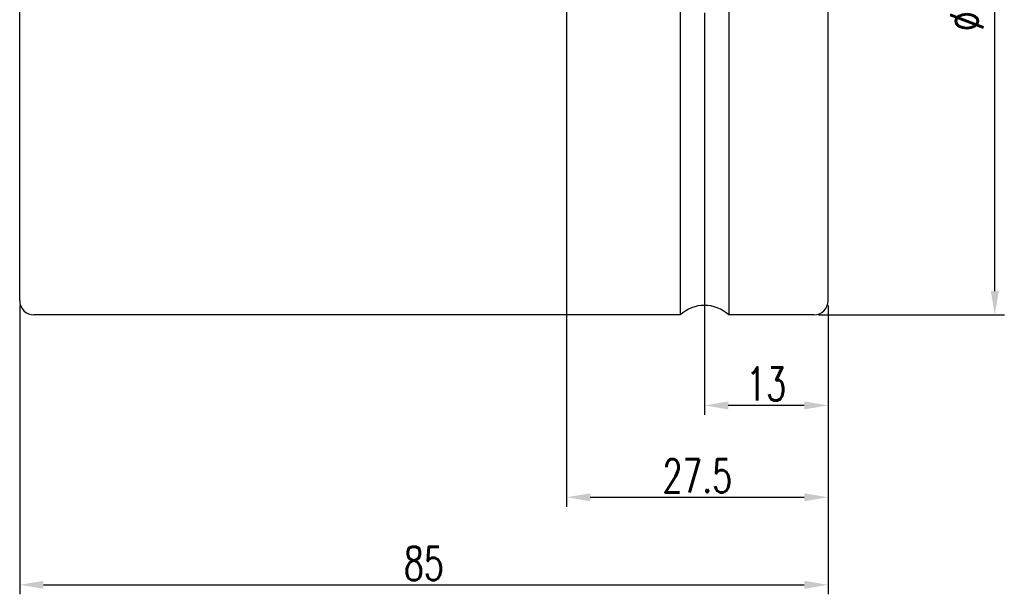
# Model space of a CAD drawing. Extents: x 26 to 247, y 51 to 173.
# Tile 2 of 50: x 143 to 247, y 51 to 111. Entities that reach past the tile are written whole.
import ezdxf

# ---------------------------------------------------------------- set-up
doc = ezdxf.new("R2010")
doc.units = 0
doc.header["$MEASUREMENT"] = 0
doc.layers.add('DIM', color=4, linetype='CONTINUOUS')
doc.layers.add('OUT', color=3, linetype='CONTINUOUS')
doc.styles.add('CHN', font='SIMPLEX.shx', dxfattribs={"width": 0.7, "bigfont": 'CHINESET.shx'})
doc.dimstyles.get("Standard").update_dxf_attribs({"dimscale": 0, "dimtxt": 4, "dimasz": 3, "dimexe": 1, "dimexo": 0.5, "dimgap": 1, "dimtad": 1, "dimdsep": 46, "dimtxsty": 'CHN', "dimcen": 0.09, "dimclrd": 256, "dimclre": 256, "dimclrt": 256, "dimadec": 0, "dimazin": 0, "dimtp": 1, "dimtm": 1, "dimtfac": 0.6, "dimtix": 1, "dimtmove": 2, "dimatfit": 3, "dimfxl": 1, "dimtvp": 0.85, "dimtolj": 1, "dimarcsym": 0})

# ---------------------------------------------------------------- blocks, each defined once
blk = doc.blocks.new('*D2')
at = {"layer": 'DIM', "color": 0, "lineweight": -2, "transparency": 16777216}
for p, q in [((143.36, 80.88), (143.36, 50.52)), ((228.36, 80.88), (228.36, 50.52)), ((145.86, 51.52), (225.86, 51.52))]:
    blk.add_line(p, q, dxfattribs=at)
at = {"layer": 'DIM', "color": 0, "transparency": 16777216}
for points in [[(145.86, 51.93), (145.86, 51.1), (143.36, 51.52)], [(225.86, 51.93), (225.86, 51.1), (228.36, 51.52)]]:
    blk.add_solid(points, dxfattribs=at)
at = {"layer": 'DIM', "color": 0, "transparency": 16777216, "insert": (185.86, 53.77), "char_height": 3.5, "attachment_point": 5, "style": 'CHN'}
blk.add_mtext('\\A1;85', dxfattribs=at)
blk = doc.blocks.new('*D3')
at = {"layer": 'DIM', "color": 0, "lineweight": -2, "transparency": 16777216}
for p, q in [((215.36, 111.63), (215.36, 69.37)), ((228.36, 80.88), (228.36, 69.37)), ((225.86, 70.37), (217.86, 70.37))]:
    blk.add_line(p, q, dxfattribs=at)
at = {"layer": 'DIM', "color": 0, "transparency": 16777216}
for points in [[(217.86, 70.79), (217.86, 69.95), (215.36, 70.37)], [(225.86, 70.79), (225.86, 69.95), (228.36, 70.37)]]:
    blk.add_solid(points, dxfattribs=at)
at = {"layer": 'DIM', "color": 0, "transparency": 16777216, "insert": (221.86, 72.62), "char_height": 3.5, "attachment_point": 5, "style": 'CHN'}
blk.add_mtext('\\A1;13', dxfattribs=at)
blk = doc.blocks.new('*D4')
at = {"layer": 'DIM', "color": 0, "lineweight": -2, "transparency": 16777216}
for p, q in [((200.86, 140.61), (200.86, 59.72)), ((228.36, 80.88), (228.36, 59.72)), ((203.36, 60.72), (225.86, 60.72))]:
    blk.add_line(p, q, dxfattribs=at)
at = {"layer": 'DIM', "color": 0, "transparency": 16777216}
for points in [[(203.36, 61.13), (203.36, 60.3), (200.86, 60.72)], [(225.86, 61.13), (225.86, 60.3), (228.36, 60.72)]]:
    blk.add_solid(points, dxfattribs=at)
at = {"layer": 'DIM', "color": 0, "transparency": 16777216, "insert": (214.61, 62.97), "char_height": 3.5, "attachment_point": 5, "style": 'CHN'}
blk.add_mtext('\\A1;27.5', dxfattribs=at)
blk = doc.blocks.new('*D5')
at = {"layer": 'DIM', "color": 0, "lineweight": -2, "transparency": 16777216}
for p, q in [((227.36, 151.88), (246.89, 151.88)), ((245.89, 82.38), (245.89, 149.38)), ((227.36, 79.88), (246.89, 79.88))]:
    blk.add_line(p, q, dxfattribs=at)
at = {"layer": 'DIM', "color": 0, "transparency": 16777216}
for points in [[(245.47, 149.38), (246.3, 149.38), (245.89, 151.88)], [(245.47, 82.38), (246.3, 82.38), (245.89, 79.88)]]:
    blk.add_solid(points, dxfattribs=at)
at = {"layer": 'DIM', "color": 0, "transparency": 16777216, "insert": (242.94, 115.88), "char_height": 3.5, "attachment_point": 5, "rotation": 90, "style": 'CHN'}
blk.add_mtext('\\A1;%%c72{\\H2.1;\\S-0.01^ -0.03;}', dxfattribs=at)

msp = doc.modelspace()

# ---------------------------------------------------------------- linework, layer by layer
at = {"layer": 'DIM', "color": 0, "linetype": 'Continuous', "ltscale": 5}
for p, q in [((143.36211, 81.38301), (143.36211, 150.38301)), ((228.36211, 81.38301), (228.36211, 150.38301)), ((212.8126, 79.88301), (144.86211, 79.88301)), ((226.86211, 79.88301), (217.91162, 79.88301))]:
    msp.add_line(p, q, dxfattribs=at)
for centre, start, end in [((144.86211, 81.38301), 180, 270), ((226.86211, 81.38301), 270, 0)]:
    msp.add_arc(centre, 1.5, start, end, dxfattribs=at)
at = {"layer": 'OUT', "color": 0}
for p, q in [((212.8126, 151.88301), (212.8126, 79.88301)), ((217.91162, 151.88301), (217.91162, 79.88301))]:
    msp.add_line(p, q, dxfattribs=at)
msp.add_arc((215.36211, 77.13301), 3.75, 47.1665719, 132.8334281, dxfattribs=at)

# ---------------------------------------------------------------- dimensions: what is measured, and where the dimension line sits
at = {"layer": 'DIM', "color": 0}
dim = msp.add_linear_dim(base=(245.88701, 151.88301), p1=(226.86211, 79.88301), p2=(226.86211, 151.88301), angle=90, text='%%c<>', dimstyle='STANDARD', override={"dimscale": 1, "dimtxt": 3.5, "dimasz": 2.5, "dimgap": 0.5, "dimdec": 4, "dimclrd": 0, "dimclre": 0, "dimclrt": 0, "dimtol": 1, "dimlim": 0, "dimtp": -0.01, "dimtm": 0.03, "dimtdec": 4, "dimtmove": 0}, dxfattribs=at)
dim.commit()
dim.dimension.update_dxf_attribs({"geometry": '*D5', "text_midpoint": (242.93701, 115.88301)})
for base, p1, p2, picture, middle in [((228.36211, 60.71744), (200.86211, 141.10599), (228.36211, 81.38301), '*D4', (214.61211, 62.96744)), ((215.36211, 70.37035), (228.36211, 81.38301), (215.36211, 112.13301), '*D3', (221.86211, 72.62035)), ((228.36211, 51.51767), (143.36211, 81.38301), (228.36211, 81.38301), '*D2', (185.86211, 53.76767))]:
    dim = msp.add_linear_dim(base=base, p1=p1, p2=p2, dimstyle='STANDARD', override={"dimscale": 1, "dimtxt": 3.5, "dimasz": 2.5, "dimgap": 0.5, "dimdec": 4, "dimclrd": 0, "dimclre": 0, "dimclrt": 0, "dimtdec": 4, "dimtmove": 0}, dxfattribs=at)
    dim.commit()
    dim.dimension.update_dxf_attribs({"geometry": picture, "text_midpoint": middle})

doc.saveas('drawing.dxf')
